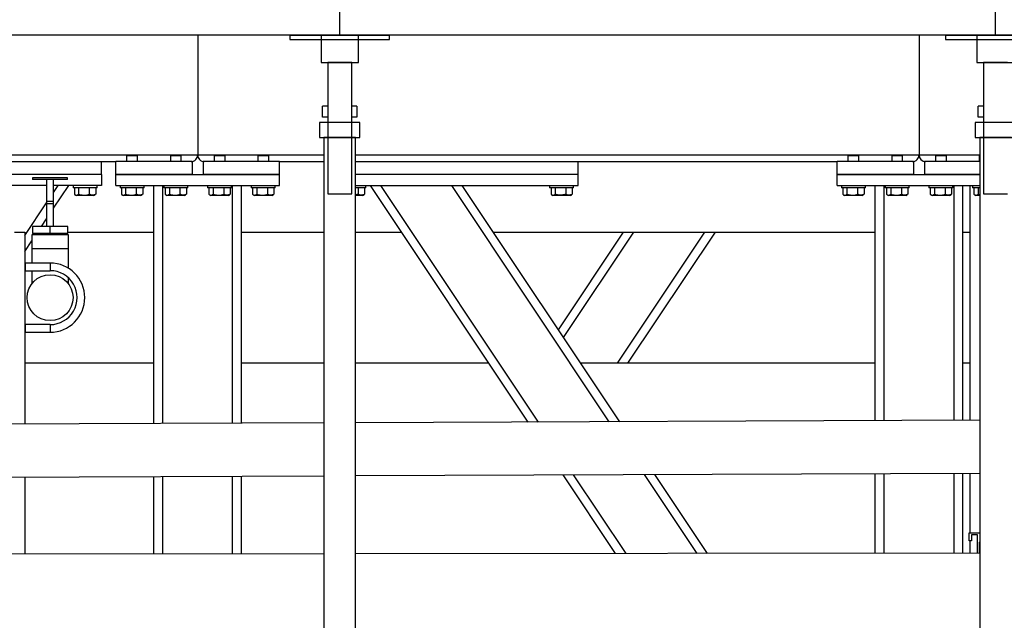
# Model space of a CAD drawing. Header units: millimetres. Extents: x 0 to 841, y 0 to 594.
# Tile 95 of 256: x 415 to 451, y 544 to 566. Entities that reach past the tile are written whole.
import ezdxf

# ---------------------------------------------------------------- set-up
doc = ezdxf.new("R2010")
doc.units = ezdxf.units.MM
doc.layers.add('TRAIT-FORT', color=4, linetype='Continuous', lineweight=25)

msp = doc.modelspace()

# ---------------------------------------------------------------- linework, layer by layer
at = {"layer": 'TRAIT-FORT', "color": 4, "linetype": 'Continuous', "lineweight": 25}
for p, q in [((426.923, 565.289), (426.923, 567.289)), ((450.923, 565.289), (450.923, 567.289)), ((426.923, 565.289), (402.923, 565.289)), ((421.723, 565.289), (421.723, 560.909)), ((425.097, 565.289), (428.749, 565.289)), ((425.097, 565.289), (425.097, 565.129)), ((425.097, 565.129), (428.749, 565.129)), ((426.243, 565.289), (426.243, 564.289)), ((427.603, 565.289), (426.243, 565.289)), ((450.923, 565.289), (426.923, 565.289)), ((427.603, 564.289), (427.603, 565.289)), ((428.749, 565.129), (428.749, 565.289)), ((448.123, 565.289), (448.123, 560.909)), ((449.097, 565.289), (452.749, 565.289)), ((449.097, 565.289), (449.097, 565.129)), ((449.097, 565.129), (452.749, 565.129)), ((450.243, 565.289), (450.243, 564.289)), ((451.603, 565.289), (450.243, 565.289)), ((474.923, 565.289), (450.923, 565.289)), ((426.243, 564.289), (427.603, 564.289)), ((426.483, 564.289), (426.483, 559.489)), ((427.363, 564.289), (426.483, 564.289)), ((427.363, 559.489), (427.363, 564.289)), ((450.243, 564.289), (451.603, 564.289)), ((450.483, 564.289), (450.483, 559.489)), ((451.363, 564.289), (450.483, 564.289)), ((426.293, 562.293), (426.293, 562.693)), ((426.483, 562.693), (426.293, 562.693)), ((426.483, 562.693), (426.483, 562.293)), ((427.363, 562.293), (427.363, 562.693)), ((427.553, 562.693), (427.363, 562.693)), ((427.553, 562.693), (427.553, 562.293)), ((450.293, 562.293), (450.293, 562.693)), ((450.483, 562.693), (450.293, 562.693)), ((450.483, 562.693), (450.483, 562.293)), ((426.483, 562.293), (426.293, 562.293)), ((427.553, 562.293), (427.363, 562.293)), ((450.483, 562.293), (450.293, 562.293)), ((426.183, 562.093), (426.183, 561.553)), ((427.663, 562.093), (426.183, 562.093)), ((427.663, 561.553), (427.663, 562.093)), ((450.183, 562.093), (450.183, 561.553)), ((451.663, 562.093), (450.183, 562.093)), ((426.183, 561.553), (427.663, 561.553)), ((426.343, 561.553), (426.343, 527.493)), ((427.503, 561.553), (426.343, 561.553)), ((427.503, 527.493), (427.503, 561.553)), ((450.183, 561.553), (451.663, 561.553)), ((450.343, 561.553), (450.343, 527.493)), ((451.503, 561.553), (450.343, 561.553)), ((403.503, 560.909), (419.151, 560.909)), ((419.151, 560.909), (419.123, 560.881)), ((419.123, 560.881), (419.123, 560.669)), ((419.298, 560.881), (419.123, 560.881)), ((419.151, 560.909), (419.302, 560.909)), ((419.523, 560.881), (419.298, 560.881)), ((419.302, 560.909), (419.495, 560.909)), ((419.523, 560.881), (419.495, 560.909)), ((419.495, 560.909), (420.751, 560.909)), ((419.523, 560.669), (419.523, 560.881)), ((420.751, 560.909), (420.723, 560.881)), ((420.723, 560.881), (420.723, 560.669)), ((420.898, 560.881), (420.723, 560.881)), ((420.751, 560.909), (420.902, 560.909)), ((421.123, 560.881), (420.898, 560.881)), ((420.902, 560.909), (421.095, 560.909)), ((421.123, 560.881), (421.095, 560.909)), ((421.095, 560.909), (421.723, 560.909)), ((421.123, 560.669), (421.123, 560.881)), ((421.723, 560.909), (422.351, 560.909)), ((422.351, 560.909), (422.323, 560.881)), ((422.323, 560.881), (422.323, 560.669)), ((422.498, 560.881), (422.323, 560.881)), ((422.351, 560.909), (422.502, 560.909)), ((422.723, 560.881), (422.498, 560.881)), ((422.502, 560.909), (422.695, 560.909)), ((422.723, 560.881), (422.695, 560.909)), ((422.695, 560.909), (423.951, 560.909)), ((422.723, 560.669), (422.723, 560.881)), ((423.951, 560.909), (423.923, 560.881)), ((423.923, 560.881), (423.923, 560.669)), ((424.098, 560.881), (423.923, 560.881)), ((423.951, 560.909), (424.102, 560.909)), ((424.323, 560.881), (424.098, 560.881)), ((424.102, 560.909), (424.295, 560.909)), ((424.323, 560.881), (424.295, 560.909)), ((424.295, 560.909), (426.343, 560.909)), ((424.323, 560.669), (424.323, 560.881)), ((427.503, 560.909), (445.551, 560.909)), ((445.551, 560.909), (445.523, 560.881)), ((445.523, 560.881), (445.523, 560.669)), ((445.698, 560.881), (445.523, 560.881)), ((445.551, 560.909), (445.702, 560.909)), ((445.923, 560.881), (445.698, 560.881)), ((445.702, 560.909), (445.895, 560.909)), ((445.923, 560.881), (445.895, 560.909)), ((445.895, 560.909), (447.151, 560.909)), ((445.923, 560.669), (445.923, 560.881)), ((447.151, 560.909), (447.123, 560.881)), ((447.123, 560.881), (447.123, 560.669)), ((447.298, 560.881), (447.123, 560.881)), ((447.151, 560.909), (447.302, 560.909)), ((447.523, 560.881), (447.298, 560.881)), ((447.302, 560.909), (447.495, 560.909)), ((447.523, 560.881), (447.495, 560.909)), ((447.495, 560.909), (448.123, 560.909)), ((447.523, 560.669), (447.523, 560.881)), ((448.123, 560.909), (448.751, 560.909)), ((448.751, 560.909), (448.723, 560.881)), ((448.723, 560.881), (448.723, 560.669)), ((448.898, 560.881), (448.723, 560.881)), ((448.751, 560.909), (448.902, 560.909)), ((449.123, 560.881), (448.898, 560.881)), ((448.902, 560.909), (449.095, 560.909)), ((449.123, 560.881), (449.095, 560.909)), ((449.095, 560.909), (450.343, 560.909)), ((449.123, 560.669), (449.123, 560.881)), ((450.343, 560.901), (450.323, 560.881)), ((450.323, 560.881), (450.323, 560.669)), ((450.343, 560.881), (450.323, 560.881)), ((403.503, 560.669), (418.723, 560.669)), ((418.203, 560.189), (418.203, 560.669)), ((418.723, 560.189), (418.723, 560.669)), ((421.523, 560.669), (418.723, 560.669)), ((421.523, 560.669), (421.523, 560.189)), ((421.923, 560.669), (421.923, 560.189)), ((424.723, 560.669), (421.923, 560.669)), ((424.723, 560.189), (424.723, 560.669)), ((424.723, 560.669), (426.343, 560.669)), ((427.503, 560.669), (445.123, 560.669)), ((435.643, 560.189), (435.643, 560.669)), ((447.923, 560.669), (445.123, 560.669)), ((445.123, 560.189), (445.123, 560.669)), ((447.923, 560.669), (447.923, 560.189)), ((448.323, 560.669), (448.323, 560.189)), ((450.343, 560.669), (448.323, 560.669)), ((418.203, 560.189), (409.403, 560.189)), ((415.683, 560.072), (415.683, 560.008)), ((416.963, 560.072), (415.683, 560.072)), ((416.963, 560.008), (415.683, 560.008)), ((416.195, 560.008), (416.195, 558.293)), ((416.451, 558.293), (416.451, 560.008)), ((416.963, 560.008), (416.963, 560.072)), ((418.203, 560.189), (418.203, 559.789)), ((421.523, 560.189), (418.723, 560.189)), ((418.723, 559.789), (418.723, 560.189)), ((418.723, 560.189), (424.723, 560.189)), ((424.723, 560.189), (421.923, 560.189)), ((424.723, 559.789), (424.723, 560.189)), ((435.643, 560.189), (427.503, 560.189)), ((435.643, 559.789), (435.643, 560.189)), ((447.923, 560.189), (445.123, 560.189)), ((445.123, 559.789), (445.123, 560.189)), ((445.123, 560.189), (450.343, 560.189)), ((450.343, 560.189), (448.323, 560.189)), ((416.195, 559.789), (409.403, 559.789)), ((418.203, 559.789), (416.451, 559.789)), ((416.451, 558.961), (417.003, 559.789)), ((416.451, 559.538), (416.619, 559.789)), ((417.163, 559.789), (417.163, 559.709)), ((417.772, 559.709), (417.163, 559.709)), ((417.214, 559.709), (417.214, 559.47)), ((417.366, 559.709), (417.366, 559.47)), ((417.756, 559.709), (417.756, 559.47)), ((418.043, 559.709), (417.772, 559.709)), ((417.993, 559.709), (417.993, 559.47)), ((418.043, 559.709), (418.043, 559.789)), ((418.723, 559.789), (424.723, 559.789)), ((418.883, 559.789), (418.883, 559.709)), ((419.492, 559.709), (418.883, 559.709)), ((418.934, 559.709), (418.934, 559.47)), ((419.086, 559.709), (419.086, 559.47)), ((419.476, 559.709), (419.476, 559.47)), ((419.763, 559.709), (419.492, 559.709)), ((419.713, 559.709), (419.713, 559.47)), ((419.763, 559.709), (419.763, 559.789)), ((420.123, 551.078), (420.123, 559.789)), ((420.443, 551.079), (420.443, 559.789)), ((420.483, 559.789), (420.483, 559.709)), ((421.092, 559.709), (420.483, 559.709)), ((420.534, 559.709), (420.534, 559.47)), ((420.686, 559.709), (420.686, 559.47)), ((421.076, 559.709), (421.076, 559.47)), ((421.363, 559.709), (421.092, 559.709)), ((421.313, 559.709), (421.313, 559.47)), ((421.363, 559.709), (421.363, 559.789)), ((422.083, 559.789), (422.083, 559.709)), ((422.692, 559.709), (422.083, 559.709)), ((422.134, 559.709), (422.134, 559.47)), ((422.286, 559.709), (422.286, 559.47)), ((422.676, 559.709), (422.676, 559.47)), ((422.963, 559.709), (422.692, 559.709)), ((422.913, 559.709), (422.913, 559.47)), ((422.963, 559.709), (422.963, 559.789)), ((423.003, 551.089), (423.003, 559.789)), ((423.323, 551.091), (423.323, 559.789)), ((423.683, 559.789), (423.683, 559.709)), ((424.292, 559.709), (423.683, 559.709)), ((423.734, 559.709), (423.734, 559.47)), ((423.886, 559.709), (423.886, 559.47)), ((424.276, 559.709), (424.276, 559.47)), ((424.563, 559.709), (424.292, 559.709)), ((424.513, 559.709), (424.513, 559.47)), ((424.563, 559.709), (424.563, 559.789)), ((427.503, 559.789), (435.643, 559.789)), ((427.883, 559.709), (427.503, 559.709)), ((427.596, 559.709), (427.596, 559.47)), ((427.833, 559.709), (427.833, 559.47)), ((427.883, 559.709), (427.883, 559.789)), ((433.814, 551.134), (428.043, 559.789)), ((434.197, 551.135), (428.428, 559.789)), ((436.786, 551.146), (431.024, 559.789)), ((437.17, 551.147), (431.408, 559.789)), ((434.603, 559.789), (434.603, 559.709)), ((435.483, 559.709), (434.603, 559.709)), ((434.654, 559.709), (434.654, 559.47)), ((434.806, 559.709), (434.806, 559.47)), ((435.196, 559.709), (435.196, 559.47)), ((435.433, 559.709), (435.433, 559.47)), ((435.483, 559.709), (435.483, 559.789)), ((445.123, 559.789), (450.343, 559.789)), ((445.283, 559.789), (445.283, 559.709)), ((445.892, 559.709), (445.283, 559.709)), ((445.334, 559.709), (445.334, 559.47)), ((445.486, 559.709), (445.486, 559.47)), ((445.876, 559.709), (445.876, 559.47)), ((446.163, 559.709), (445.892, 559.709)), ((446.113, 559.709), (446.113, 559.47)), ((446.163, 559.709), (446.163, 559.789)), ((446.523, 551.185), (446.523, 559.789)), ((446.843, 551.187), (446.843, 559.789)), ((446.883, 559.789), (446.883, 559.709)), ((447.492, 559.709), (446.883, 559.709)), ((446.934, 559.709), (446.934, 559.47)), ((447.086, 559.709), (447.086, 559.47)), ((447.476, 559.709), (447.476, 559.47)), ((447.763, 559.709), (447.492, 559.709)), ((447.713, 559.709), (447.713, 559.47)), ((447.763, 559.709), (447.763, 559.789)), ((448.483, 559.789), (448.483, 559.709)), ((449.092, 559.709), (448.483, 559.709)), ((448.534, 559.709), (448.534, 559.47)), ((448.686, 559.709), (448.686, 559.47)), ((449.076, 559.709), (449.076, 559.47)), ((449.363, 559.709), (449.092, 559.709)), ((449.313, 559.709), (449.313, 559.47)), ((449.363, 559.709), (449.363, 559.789)), ((449.403, 551.197), (449.403, 559.789)), ((449.723, 551.198), (449.723, 559.789)), ((449.983, 559.789), (449.983, 551.199)), ((450.083, 559.789), (450.083, 559.709)), ((450.343, 559.709), (450.083, 559.709)), ((450.134, 559.709), (450.134, 559.47)), ((450.286, 559.709), (450.286, 559.47)), ((417.233, 559.456), (417.28, 559.429)), ((417.563, 559.429), (417.28, 559.429)), ((417.926, 559.429), (417.563, 559.429)), ((417.926, 559.429), (417.973, 559.456)), ((417.993, 559.47), (417.972, 559.458)), ((418.953, 559.456), (419, 559.429)), ((419.283, 559.429), (419, 559.429)), ((419.646, 559.429), (419.283, 559.429)), ((419.646, 559.429), (419.693, 559.456)), ((419.713, 559.47), (419.692, 559.458)), ((420.553, 559.456), (420.6, 559.429)), ((420.883, 559.429), (420.6, 559.429)), ((421.246, 559.429), (420.883, 559.429)), ((421.246, 559.429), (421.293, 559.456)), ((421.313, 559.47), (421.292, 559.458)), ((422.153, 559.456), (422.2, 559.429)), ((422.483, 559.429), (422.2, 559.429)), ((422.846, 559.429), (422.483, 559.429)), ((422.846, 559.429), (422.893, 559.456)), ((422.913, 559.47), (422.892, 559.458)), ((423.753, 559.456), (423.8, 559.429)), ((424.083, 559.429), (423.8, 559.429)), ((424.446, 559.429), (424.083, 559.429)), ((424.446, 559.429), (424.493, 559.456)), ((424.513, 559.47), (424.492, 559.458)), ((426.483, 559.489), (427.363, 559.489)), ((427.596, 559.47), (427.503, 559.452)), ((427.766, 559.429), (427.503, 559.429)), ((427.766, 559.429), (427.813, 559.456)), ((427.833, 559.47), (427.812, 559.458)), ((434.673, 559.456), (434.72, 559.429)), ((435.366, 559.429), (434.72, 559.429)), ((435.366, 559.429), (435.413, 559.456)), ((435.433, 559.47), (435.412, 559.458)), ((445.353, 559.456), (445.4, 559.429)), ((445.683, 559.429), (445.4, 559.429)), ((446.046, 559.429), (445.683, 559.429)), ((446.046, 559.429), (446.093, 559.456)), ((446.113, 559.47), (446.092, 559.458)), ((446.953, 559.456), (447, 559.429)), ((447.283, 559.429), (447, 559.429)), ((447.646, 559.429), (447.283, 559.429)), ((447.646, 559.429), (447.693, 559.456)), ((447.713, 559.47), (447.692, 559.458)), ((448.553, 559.456), (448.6, 559.429)), ((448.883, 559.429), (448.6, 559.429)), ((449.246, 559.429), (448.883, 559.429)), ((449.246, 559.429), (449.293, 559.456)), ((449.313, 559.47), (449.292, 559.458)), ((450.153, 559.456), (450.2, 559.429)), ((450.343, 559.429), (450.2, 559.429)), ((450.286, 559.47), (450.343, 559.459)), ((450.483, 559.489), (451.363, 559.489)), ((415.399, 557.96), (416.195, 559.154)), ((416.195, 559.211), (416.195, 559.123)), ((416.451, 559.211), (416.195, 559.211)), ((416.451, 559.123), (416.195, 559.123)), ((416.451, 559.123), (416.451, 559.211)), ((416.006, 558.293), (416.195, 558.577)), ((416.323, 558.293), (415.676, 558.293)), ((415.676, 558.293), (415.676, 558.037)), ((416.323, 558.037), (416.323, 558.293)), ((416.97, 558.293), (416.323, 558.293)), ((416.97, 558.037), (416.97, 558.293)), ((415.019, 558.089), (415.399, 558.089)), ((415.399, 558.089), (415.399, 551.058)), ((415.655, 557.988), (415.655, 557.477)), ((416.991, 557.988), (415.655, 557.988)), ((416.323, 558.037), (415.676, 558.037)), ((415.79, 558.037), (415.79, 557.988)), ((416.97, 558.037), (416.323, 558.037)), ((416.857, 557.988), (416.857, 558.037)), ((416.97, 558.089), (420.123, 558.089)), ((416.991, 557.477), (416.991, 557.988)), ((423.323, 558.089), (426.343, 558.089)), ((427.503, 558.089), (429.177, 558.089)), ((432.542, 558.089), (446.523, 558.089)), ((434.923, 554.517), (437.305, 558.089)), ((435.115, 554.229), (437.689, 558.089)), ((437.085, 553.289), (440.285, 558.089)), ((437.47, 553.289), (440.67, 558.089)), ((449.723, 558.089), (449.983, 558.089)), ((415.399, 557.383), (415.655, 557.767)), ((415.649, 557.477), (415.649, 556.955)), ((416.323, 557.477), (415.649, 557.477)), ((416.997, 557.477), (416.323, 557.477)), ((416.997, 556.761), (416.997, 557.477)), ((415.409, 556.975), (415.399, 556.975)), ((415.409, 556.975), (415.409, 556.815)), ((416.323, 556.955), (415.409, 556.955)), ((415.409, 556.815), (415.409, 556.655)), ((416.323, 556.955), (416.323, 556.675)), ((415.399, 556.655), (415.409, 556.655)), ((415.409, 556.675), (416.323, 556.675)), ((415.649, 556.675), (415.649, 556.191)), ((416.997, 556.191), (416.997, 556.409)), ((415.409, 554.723), (415.399, 554.723)), ((415.409, 554.723), (415.409, 554.563)), ((416.323, 554.703), (415.409, 554.703)), ((416.323, 554.703), (416.323, 554.423)), ((415.399, 554.403), (415.409, 554.403)), ((415.409, 554.563), (415.409, 554.403)), ((415.409, 554.423), (416.323, 554.423)), ((420.123, 553.289), (415.399, 553.289)), ((426.343, 553.289), (423.323, 553.289)), ((432.377, 553.289), (427.503, 553.289)), ((446.523, 553.289), (435.742, 553.289)), ((449.983, 553.289), (449.723, 553.289)), ((426.343, 551.103), (403.503, 551.01)), ((450.343, 551.201), (427.503, 551.108)), ((403.503, 549.078), (426.343, 549.171)), ((427.503, 549.176), (450.343, 549.269)), ((437.02, 546.324), (435.098, 549.207)), ((437.405, 546.324), (435.482, 549.208)), ((439.999, 546.327), (438.071, 549.219)), ((440.383, 546.327), (438.454, 549.22)), ((446.523, 546.333), (446.523, 549.253)), ((446.843, 546.333), (446.843, 549.255)), ((449.403, 546.336), (449.403, 549.265)), ((449.723, 546.336), (449.723, 549.266)), ((449.983, 549.267), (449.983, 547.089)), ((415.399, 549.126), (415.399, 546.303)), ((420.123, 546.307), (420.123, 549.146)), ((420.443, 546.308), (420.443, 549.147)), ((423.003, 546.31), (423.003, 549.157)), ((423.323, 546.311), (423.323, 549.159)), ((449.963, 546.789), (449.963, 547.089)), ((449.963, 547.089), (450.343, 547.089)), ((450.043, 547.009), (450.043, 546.789)), ((450.263, 547.009), (450.043, 547.009)), ((450.263, 546.336), (450.263, 547.009)), ((450.043, 546.789), (449.963, 546.789)), ((449.983, 546.789), (449.983, 546.336)), ((450.343, 546.749), (450.319, 546.725)), ((450.319, 546.725), (450.319, 546.336)), ((426.343, 546.313), (405.608, 546.293)), ((450.343, 546.336), (427.503, 546.315))]:
    msp.add_line(p, q, dxfattribs=at)
msp.add_circle((416.323, 555.689), 0.84, dxfattribs=at)
for centre, radius, start, end in [((421.483, 560.909), 0.24, 269.9992, 0.0012), ((421.963, 560.909), 0.24, 179.9996, 270), ((421.963, 560.909), 0.24, 179.9988, 270.0008), ((447.883, 560.909), 0.24, 269.9987, 0.0018), ((447.883, 560.909), 0.24, 269.9997, 0.0009), ((448.363, 560.909), 0.24, 180, 270), ((416.323, 555.689), 1.266, 270, 90), ((416.323, 555.689), 0.986, 269.9999, 90.0001)]:
    msp.add_arc(centre, radius, start, end, dxfattribs=at)
for points, knots in [([(417.214, 559.47), (417.226, 559.461), (417.251, 559.444), (417.294, 559.436), (417.333, 559.447), (417.355, 559.462), (417.366, 559.47)], [0, 0, 0, 0, 0.277382, 0.532044, 0.752206, 1, 1, 1, 1]), ([(417.366, 559.47), (417.416, 559.457), (417.498, 559.437), (417.617, 559.439), (417.697, 559.453), (417.743, 559.466), (417.756, 559.47)], [0, 0, 0, 0, 0.3855716, 0.6376109, 0.896517, 1, 1, 1, 1]), ([(417.993, 559.47), (417.972, 559.461), (417.932, 559.443), (417.869, 559.436), (417.809, 559.446), (417.774, 559.462), (417.756, 559.47)], [0, 0, 0, 0, 0.268985, 0.533958, 0.760817, 1, 1, 1, 1]), ([(418.934, 559.47), (418.946, 559.461), (418.971, 559.444), (419.014, 559.436), (419.053, 559.447), (419.075, 559.462), (419.086, 559.47)], [0, 0, 0, 0, 0.2773821, 0.5320435, 0.7522066, 1, 1, 1, 1]), ([(419.086, 559.47), (419.136, 559.457), (419.218, 559.437), (419.337, 559.439), (419.417, 559.453), (419.463, 559.466), (419.476, 559.47)], [0, 0, 0, 0, 0.385571, 0.63761, 0.896516, 1, 1, 1, 1]), ([(419.713, 559.47), (419.692, 559.461), (419.652, 559.443), (419.589, 559.436), (419.529, 559.446), (419.494, 559.462), (419.476, 559.47)], [0, 0, 0, 0, 0.268986, 0.533958, 0.760818, 1, 1, 1, 1]), ([(420.534, 559.47), (420.546, 559.461), (420.571, 559.444), (420.614, 559.436), (420.653, 559.447), (420.675, 559.462), (420.686, 559.47)], [0, 0, 0, 0, 0.277381, 0.532043, 0.752206, 1, 1, 1, 1]), ([(420.686, 559.47), (420.736, 559.457), (420.818, 559.437), (420.937, 559.439), (421.017, 559.453), (421.063, 559.466), (421.076, 559.47)], [0, 0, 0, 0, 0.385572, 0.637611, 0.896516, 1, 1, 1, 1]), ([(421.313, 559.47), (421.292, 559.461), (421.252, 559.443), (421.189, 559.436), (421.129, 559.446), (421.094, 559.462), (421.076, 559.47)], [0, 0, 0, 0, 0.2689857, 0.5339572, 0.7608166, 1, 1, 1, 1]), ([(422.134, 559.47), (422.146, 559.461), (422.171, 559.444), (422.214, 559.436), (422.253, 559.447), (422.275, 559.462), (422.286, 559.47)], [0, 0, 0, 0, 0.277381, 0.532043, 0.752206, 1, 1, 1, 1]), ([(422.286, 559.47), (422.336, 559.457), (422.418, 559.437), (422.537, 559.439), (422.617, 559.453), (422.663, 559.466), (422.676, 559.47)], [0, 0, 0, 0, 0.3855714, 0.6376115, 0.8965177, 1, 1, 1, 1]), ([(422.913, 559.47), (422.892, 559.461), (422.852, 559.443), (422.789, 559.436), (422.729, 559.446), (422.694, 559.462), (422.676, 559.47)], [0, 0, 0, 0, 0.268985, 0.533958, 0.760817, 1, 1, 1, 1]), ([(423.734, 559.47), (423.746, 559.461), (423.771, 559.444), (423.814, 559.436), (423.853, 559.447), (423.875, 559.462), (423.886, 559.47)], [0, 0, 0, 0, 0.277381, 0.532046, 0.752206, 1, 1, 1, 1]), ([(423.886, 559.47), (423.936, 559.457), (424.018, 559.437), (424.137, 559.439), (424.217, 559.453), (424.263, 559.466), (424.276, 559.47)], [0, 0, 0, 0, 0.385572, 0.637611, 0.896516, 1, 1, 1, 1]), ([(424.513, 559.47), (424.492, 559.461), (424.452, 559.443), (424.389, 559.436), (424.329, 559.446), (424.294, 559.462), (424.276, 559.47)], [0, 0, 0, 0, 0.268986, 0.533957, 0.760817, 1, 1, 1, 1]), ([(427.833, 559.47), (427.812, 559.461), (427.772, 559.443), (427.709, 559.436), (427.649, 559.446), (427.614, 559.462), (427.596, 559.47)], [0, 0, 0, 0, 0.268983, 0.533955, 0.760814, 1, 1, 1, 1]), ([(434.654, 559.47), (434.666, 559.461), (434.691, 559.444), (434.734, 559.436), (434.773, 559.447), (434.795, 559.462), (434.806, 559.47)], [0, 0, 0, 0, 0.277384, 0.532042, 0.752209, 1, 1, 1, 1]), ([(435.196, 559.47), (435.146, 559.457), (435.064, 559.437), (434.946, 559.439), (434.866, 559.453), (434.82, 559.466), (434.806, 559.47)], [0, 0, 0, 0, 0.385568, 0.63761, 0.896515, 1, 1, 1, 1]), ([(435.433, 559.47), (435.412, 559.461), (435.372, 559.443), (435.309, 559.436), (435.249, 559.446), (435.214, 559.462), (435.196, 559.47)], [0, 0, 0, 0, 0.268982, 0.533962, 0.760815, 1, 1, 1, 1]), ([(445.334, 559.47), (445.346, 559.461), (445.371, 559.444), (445.414, 559.436), (445.453, 559.447), (445.475, 559.462), (445.486, 559.47)], [0, 0, 0, 0, 0.277389, 0.532039, 0.752198, 1, 1, 1, 1]), ([(445.486, 559.47), (445.536, 559.457), (445.618, 559.437), (445.737, 559.439), (445.817, 559.453), (445.863, 559.466), (445.876, 559.47)], [0, 0, 0, 0, 0.385568, 0.63761, 0.896515, 1, 1, 1, 1]), ([(446.113, 559.47), (446.092, 559.461), (446.052, 559.443), (445.989, 559.436), (445.929, 559.446), (445.894, 559.462), (445.876, 559.47)], [0, 0, 0, 0, 0.268985, 0.533957, 0.760813, 1, 1, 1, 1]), ([(446.934, 559.47), (446.946, 559.461), (446.971, 559.444), (447.014, 559.436), (447.053, 559.447), (447.075, 559.462), (447.086, 559.47)], [0, 0, 0, 0, 0.27738, 0.532047, 0.752208, 1, 1, 1, 1]), ([(447.086, 559.47), (447.136, 559.457), (447.218, 559.437), (447.337, 559.439), (447.417, 559.453), (447.463, 559.466), (447.476, 559.47)], [0, 0, 0, 0, 0.385572, 0.637612, 0.896515, 1, 1, 1, 1]), ([(447.713, 559.47), (447.692, 559.461), (447.652, 559.443), (447.589, 559.436), (447.529, 559.446), (447.494, 559.462), (447.476, 559.47)], [0, 0, 0, 0, 0.268985, 0.533957, 0.760822, 1, 1, 1, 1]), ([(448.534, 559.47), (448.546, 559.461), (448.571, 559.444), (448.614, 559.436), (448.653, 559.447), (448.675, 559.462), (448.686, 559.47)], [0, 0, 0, 0, 0.277389, 0.532052, 0.752211, 1, 1, 1, 1]), ([(448.686, 559.47), (448.736, 559.457), (448.818, 559.437), (448.937, 559.439), (449.017, 559.453), (449.063, 559.466), (449.076, 559.47)], [0, 0, 0, 0, 0.385574, 0.63761, 0.896515, 1, 1, 1, 1]), ([(449.313, 559.47), (449.292, 559.461), (449.252, 559.443), (449.189, 559.436), (449.129, 559.446), (449.094, 559.462), (449.076, 559.47)], [0, 0, 0, 0, 0.268982, 0.533962, 0.760815, 1, 1, 1, 1]), ([(450.134, 559.47), (450.146, 559.461), (450.171, 559.444), (450.214, 559.436), (450.253, 559.447), (450.275, 559.462), (450.286, 559.47)], [0, 0, 0, 0, 0.277376, 0.53204, 0.752198, 1, 1, 1, 1])]:
    msp.add_open_spline(points, degree=3, knots=knots, dxfattribs=at)

doc.saveas('drawing.dxf')
